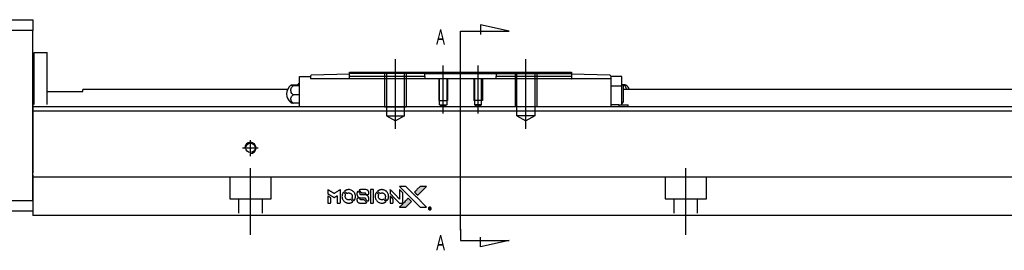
# Model space of a CAD drawing. Header units: millimetres. Extents: x -227 to 3135, y -1502 to 860.
# Tile 3 of 32: x -61 to 165, y -1212 to -1159. Entities that reach past the tile are written whole.
import ezdxf
from ezdxf.lldxf.tags import DXFTag

# ---------------------------------------------------------------- set-up
doc = ezdxf.new("R2010")
doc.units = ezdxf.units.MM
doc.layers.get('0').update_dxf_attribs({"linetype": 'CONTINUOUS'})
doc.layers.add('2', color=7, linetype='CONTINUOUS')
doc.styles.add('CHN', font='Microsoft JhengHei.ttf')
tags = doc.linetypes.add('DASHED', pattern=[25.72, 12.86, -12.86]).pattern_tags.tags
tags[6:7] = [DXFTag(74, 4), DXFTag(75, 0), DXFTag(340, '0'), DXFTag(46, 0.0), DXFTag(50, 0.0), DXFTag(44, 0.0), DXFTag(45, 0.0)]
tags[4:5] = [DXFTag(74, 4), DXFTag(75, 0), DXFTag(340, '0'), DXFTag(46, 0.0), DXFTag(50, 0.0), DXFTag(44, 0.0), DXFTag(45, 0.0)]

# ---------------------------------------------------------------- blocks, each defined once
blk = doc.blocks.new('MosionX logo(完整正式版)')
h = blk.add_hatch(color=22)
h.dxf.hatch_style = 1
h.paths.add_polyline_path([(-1416, 1831), (-1517, 1831), (-1619, 1831), (-1707, 1742, 0.000288), (-1740, 1709, 0.000479), (-1769, 1680, 0.000013), (-1794, 1654, 0.197177), (-1794, 1654, 0.197497), (-1794, 1653, 0.00004), (-1779, 1638, 0.000834), (-1763, 1622, 0.000506), (-1744, 1603), (-1694, 1552), (-1555, 1692)])
h.paths.add_polyline_path([(-1892, 1355), (-1942, 1405, 0.000476), (-1962, 1424, 0.000789), (-1978, 1441, 0.000035), (-1993, 1455, 0.19758), (-1993, 1456, 0.198396), (-1994, 1455, 0.000019), (-2014, 1435, 0.000582), (-2036, 1413, 0.000351), (-2062, 1387, 0.000108), (-2174, 1275, 0.000692), (-2230, 1218, 0.000077), (-2269, 1179, 0.197527), (-2269, 1178, 0.410181), (-2269, 1177, 0.000493), (-2248, 1177, 0.002424), (-2219, 1177, 0.000529), (-2169, 1177), (-2070, 1177), (-1981, 1266)])
at = {"color": 22}
for points in [[(-4562, 1668), (-4562, 1603), (-4545, 1592, -0.000297), (-4534, 1586, -0.000037), (-4510, 1571, -0.000043), (-4482, 1554, -0.000036), (-4452, 1535, 0.000044), (-4422, 1517, 0.000063), (-4396, 1501, 0.000035), (-4374, 1488, 0.0009), (-4368, 1484), (-4360, 1479), (-4348, 1486, 0.001175), (-4342, 1490, 0.000208), (-4329, 1498, 0.000225), (-4315, 1506, 0.000203), (-4300, 1516, -0.000711), (-4286, 1525, -0.001119), (-4274, 1532, -0.000263), (-4263, 1539, -0.04589), (-4262, 1539, -0.519312), (-4261, 1539, -0.001914), (-4261, 1521, -0.003124), (-4260, 1493, -0.000285), (-4260, 1421), (-4260, 1303), (-4219, 1303, 0.001727), (-4189, 1303, 0.025279), (-4179, 1303, 0.073886), (-4173, 1305, 0.07426), (-4167, 1308, 0.03264), (-4166, 1310, 0.01784), (-4164, 1311, 0.017712), (-4163, 1313, 0.026854), (-4162, 1315), (-4160, 1319), (-4160, 1526), (-4159, 1733), (-4162, 1731, -0.004595), (-4163, 1730, -0.00016), (-4169, 1726, -0.000298), (-4177, 1722, -0.000208), (-4185, 1717, 0.000986), (-4210, 1701, 0.00025), (-4250, 1676, 0.000268), (-4292, 1650, 0.000436), (-4329, 1627, -0.002932), (-4341, 1619, -0.004718), (-4351, 1613, -0.001113), (-4360, 1608, -0.227179), (-4361, 1608, -0.045982), (-4362, 1608, -0.000145), (-4374, 1616, -0.000825), (-4387, 1624, -0.000517), (-4403, 1634, 0.000056), (-4458, 1668, 0.000289), (-4488, 1687, 0.000481), (-4511, 1701, 0.000418), (-4535, 1715), (-4562, 1732)], [(-4068, 1643, 0.064158), (-4094, 1594, 0.06356), (-4108, 1539, 0.064004), (-4107, 1483, 0.066747), (-4091, 1429, 0.04321), (-4073, 1396, 0.044737), (-4050, 1367, 0.044901), (-4021, 1342, 0.044184), (-3989, 1323, 0.026293), (-3965, 1313, 0.033344), (-3941, 1306, 0.033227), (-3917, 1303, 0.025815), (-3890, 1302, 0.023119), (-3864, 1304, 0.031044), (-3841, 1308, 0.031337), (-3819, 1315, 0.024258), (-3796, 1325, 0.015622), (-3788, 1329, 0.008495), (-3778, 1335, 0.008415), (-3769, 1341, 0.020814), (-3763, 1346), (-3760, 1348), (-3791, 1379, 0.002843), (-3814, 1403, 0.033917), (-3823, 1411, 0.087906), (-3831, 1414, 0.073302), (-3839, 1416, 0.022047), (-3843, 1415, 0.026465), (-3847, 1415, 0.022233), (-3851, 1414, 0.009985), (-3857, 1412, -0.039011), (-3876, 1407, -0.044398), (-3896, 1406, -0.045096), (-3915, 1408, -0.04265), (-3934, 1413, -0.071154), (-3961, 1428, -0.068827), (-3983, 1450, -0.068713), (-3998, 1476, -0.070507), (-4005, 1506, -0.028605), (-4006, 1519, -0.031418), (-4005, 1531, -0.031044), (-4002, 1544, -0.02668), (-3998, 1556, 0.038913), (-3996, 1564, 0.043732), (-3995, 1571, 0.047754), (-3995, 1578, 0.075756), (-3997, 1583, 0.07294), (-3999, 1586, 0.003456), (-4006, 1594, 0.005023), (-4017, 1605, 0.002422), (-4030, 1619, 0.000819), (-4042, 1631, 0.001349), (-4053, 1641, 0.0001), (-4062, 1650, 0.205335), (-4062, 1651, 0.219821), (-4063, 1650, 0.002494), (-4064, 1648, 0.007089), (-4066, 1646, 0.004494)], [(-3917, 1731, 0.024131), (-3935, 1728, 0.022344), (-3954, 1723, 0.021883), (-3972, 1717, 0.020884), (-3990, 1709, 0.010669), (-4000, 1703, 0.010389), (-4011, 1697, 0.010913), (-4020, 1692, 0.022227), (-4026, 1687), (-4029, 1685), (-3996, 1653, 0.002452), (-3984, 1640, 0.003628), (-3972, 1630, 0.001662), (-3963, 1621, 0.070159), (-3960, 1619, 0.047671), (-3958, 1618, 0.018624), (-3956, 1618, 0.017921), (-3953, 1617, 0.018804), (-3950, 1617, 0.018255), (-3946, 1617, 0.041312), (-3943, 1617, 0.037164), (-3939, 1618, 0.012342), (-3935, 1620, -0.015101), (-3924, 1624, -0.035998), (-3916, 1626, -0.033244), (-3907, 1627, -0.011249), (-3894, 1627, -0.004059), (-3883, 1627, -0.019693), (-3877, 1627, -0.027943), (-3872, 1626, -0.014411), (-3866, 1624, -0.033089), (-3851, 1619, -0.033887), (-3838, 1613, -0.034021), (-3825, 1604, -0.033942), (-3814, 1594, -0.02816), (-3804, 1582, -0.035032), (-3796, 1570, -0.035269), (-3790, 1557, -0.029196), (-3785, 1543, -0.037862), (-3782, 1526, -0.043657), (-3782, 1510, -0.043064), (-3784, 1494, -0.035184), (-3790, 1477, 0.033699), (-3792, 1470, 0.052815), (-3793, 1463, 0.059167), (-3793, 1456, 0.058972), (-3791, 1450, 0.059208), (-3788, 1445, 0.021125), (-3783, 1439, 0.008691), (-3773, 1429, 0.000851), (-3749, 1405, 0.001873), (-3736, 1393, 0.013884), (-3730, 1387, 0.022355), (-3726, 1385, 0.341453), (-3725, 1385, 0.073011), (-3722, 1388, 0.004587), (-3714, 1399, 0.00748), (-3707, 1411, 0.016837), (-3702, 1420, 0.028606), (-3692, 1443, 0.031352), (-3685, 1465, 0.031004), (-3681, 1489, 0.0268), (-3680, 1514, 0.026698), (-3681, 1541, 0.03002), (-3686, 1566, 0.030357), (-3693, 1590, 0.028554), (-3703, 1614, 0.062944), (-3732, 1658, 0.062206), (-3772, 1694, 0.062448), (-3819, 1719, 0.064355), (-3870, 1731, 0.017377), (-3880, 1731, 0.008369), (-3893, 1731, 0.008367), (-3907, 1731, 0.01757)], [(-3610, 1675, 0.023289), (-3616, 1665, 0.026845), (-3621, 1655, 0.026047), (-3626, 1644, 0.019751), (-3629, 1631, 0.013249), (-3631, 1624, 0.025169), (-3631, 1618, 0.016532), (-3632, 1611, 0.002937), (-3632, 1598, 0.003317), (-3632, 1586, 0.011808), (-3631, 1578, 0.01777), (-3631, 1572, 0.021476), (-3630, 1567, 0.04325), (-3623, 1544, 0.045753), (-3612, 1523, 0.04649), (-3598, 1505, 0.047672), (-3581, 1490, 0.025315), (-3573, 1485, 0.015208), (-3564, 1480, 0.01512), (-3554, 1476, 0.022488), (-3546, 1473, 0.027857), (-3532, 1469, 0.034138), (-3519, 1467, 0.014286), (-3499, 1467, 0.00124), (-3449, 1467, -0.00103), (-3418, 1467, -0.002552), (-3396, 1466, -0.001594), (-3379, 1466, -0.047676), (-3374, 1466, -0.085307), (-3367, 1463, -0.097789), (-3361, 1457, -0.085947), (-3357, 1450, -0.051339), (-3356, 1440, 0.014634), (-3355, 1436, 0.015028), (-3355, 1433, 0.014927), (-3354, 1430, 0.059415), (-3353, 1429, 0.070595), (-3351, 1425, 0.00028), (-3315, 1389, 0.000111), (-3279, 1352, 0.200239), (-3277, 1352, 0.268906), (-3276, 1352, 0.001866), (-3271, 1361, 0.007532), (-3267, 1370, 0.017818), (-3263, 1376, 0.013256), (-3261, 1383, 0.011636), (-3258, 1391, 0.011528), (-3256, 1399, 0.012303), (-3254, 1407, 0.0423), (-3252, 1419, 0.013657), (-3252, 1437, 0.013857), (-3252, 1455, 0.037428), (-3254, 1468, 0.014927), (-3256, 1477, 0.0122), (-3259, 1486, 0.012518), (-3262, 1494, 0.023062), (-3265, 1501, 0.065961), (-3281, 1525, 0.06055), (-3304, 1545, 0.059676), (-3331, 1559, 0.060497), (-3360, 1567, 0.025683), (-3367, 1567, 0.001528), (-3386, 1567, 0.002124), (-3410, 1568, 0.001173), (-3439, 1568, -0.000809), (-3490, 1568, -0.017164), (-3506, 1568, -0.063931), (-3514, 1570, -0.108429), (-3520, 1573, -0.052941), (-3523, 1577, -0.063675), (-3525, 1582, -0.050562), (-3526, 1587, -0.020337), (-3527, 1595, 0.009897), (-3528, 1599, 0.016482), (-3528, 1603, 0.019019), (-3529, 1606, 0.06043), (-3530, 1608, 0.076267), (-3533, 1613, 0.00054), (-3566, 1646, 0.000307), (-3601, 1680, 0.142594), (-3604, 1681, 0.232419), (-3604, 1681, 0.022995), (-3606, 1680, 0.024627), (-3608, 1678, 0.015407)], [(-3516, 1731, 0.018538), (-3522, 1730, 0.010695), (-3530, 1729, 0.01068), (-3538, 1727, 0.017678), (-3544, 1725, 0.013849), (-3551, 1722, 0.011814), (-3559, 1719, 0.004513), (-3566, 1716, 0.290035), (-3566, 1715, 0.196418), (-3566, 1714, 0.000124), (-3554, 1702, 0.001477), (-3540, 1688, 0.000898), (-3524, 1671), (-3481, 1629), (-3427, 1628, -0.001471), (-3387, 1628, -0.028714), (-3374, 1627, -0.097073), (-3367, 1625, -0.084199), (-3361, 1620, -0.042698), (-3359, 1616, -0.053912), (-3357, 1612, -0.051004), (-3356, 1608, -0.032967), (-3355, 1602, 0.00807), (-3355, 1600, 0.003023), (-3355, 1596, 0.002994), (-3355, 1592, 0.003629), (-3355, 1588), (-3354, 1579), (-3313, 1579, 0.001618), (-3293, 1579, 0.005206), (-3280, 1579, 0.00535), (-3271, 1579, 0.060675), (-3268, 1580, 0.048484), (-3266, 1581, 0.02389), (-3264, 1582, 0.022812), (-3261, 1584, 0.02462), (-3259, 1586, 0.061781), (-3255, 1591, 0.080179), (-3253, 1596, 0.048561), (-3252, 1604, 0.010021), (-3251, 1619, 0.016602), (-3252, 1638, 0.031409), (-3254, 1653, 0.036474), (-3258, 1666, 0.03439), (-3263, 1679, 0.065928), (-3277, 1699, 0.069066), (-3296, 1715, 0.065697), (-3319, 1725, 0.051559), (-3346, 1731, 0.020904), (-3360, 1731, 0.000451), (-3431, 1731, 0.000419), (-3502, 1732, 0.022759)], [(-3202, 1517), (-3202, 1303), (-3160, 1303), (-3118, 1303), (-3113, 1306, 0.071429), (-3109, 1309, 0.054799), (-3105, 1313, 0.053585), (-3102, 1318, 0.060698), (-3101, 1323, 0.033975), (-3100, 1332, 0.000112), (-3100, 1441, 0.000726), (-3100, 1548, 0.001084), (-3101, 1641), (-3102, 1732), (-3152, 1732), (-3202, 1732)], [(-3011, 1643, 0.018008), (-3017, 1634, 0.009842), (-3023, 1622, 0.009807), (-3030, 1610, 0.015716), (-3035, 1599, 0.048467), (-3047, 1561, 0.045841), (-3052, 1520, 0.046006), (-3049, 1479, 0.049638), (-3039, 1441, 0.064819), (-3012, 1391, 0.06695), (-2974, 1350, 0.066691), (-2926, 1320, 0.063505), (-2872, 1304, 0.03135), (-2858, 1302, 0.010439), (-2837, 1302, 0.010391), (-2817, 1302, 0.032408), (-2803, 1304, 0.015696), (-2787, 1307, 0.018095), (-2771, 1312, 0.018551), (-2757, 1317, 0.018352), (-2743, 1323, 0.015568), (-2733, 1328, 0.009832), (-2723, 1334, 0.009795), (-2713, 1341, 0.023727), (-2706, 1346), (-2703, 1348), (-2734, 1379, 0.001528), (-2751, 1397, 0.010022), (-2760, 1406, 0.019586), (-2766, 1411, 0.061865), (-2771, 1413, 0.055054), (-2777, 1415, 0.061607), (-2784, 1416, 0.048725), (-2792, 1415, 0.020221), (-2802, 1412, -0.017722), (-2813, 1409, -0.02685), (-2822, 1407, -0.02759), (-2832, 1406, -0.020233), (-2843, 1406, -0.04793), (-2864, 1409, -0.048386), (-2883, 1416, -0.047866), (-2901, 1426, -0.044964), (-2917, 1440, -0.04333), (-2931, 1457, -0.050921), (-2941, 1475, -0.051473), (-2946, 1495, -0.0459), (-2948, 1516, -0.019014), (-2948, 1526, -0.024114), (-2947, 1535, -0.025081), (-2945, 1544, -0.023892), (-2942, 1553, 0.008624), (-2939, 1560, 0.026486), (-2938, 1564, 0.035074), (-2937, 1568, 0.02756), (-2937, 1573, 0.087163), (-2939, 1580, 0.073291), (-2942, 1587, 0.028074), (-2951, 1596, 0.002594), (-2973, 1619), (-3005, 1651)], [(-2860, 1730, 0.023681), (-2878, 1728, 0.022402), (-2896, 1723, 0.021929), (-2914, 1717, 0.020503), (-2931, 1709, 0.013745), (-2941, 1704, 0.009767), (-2952, 1698, 0.009658), (-2962, 1691, 0.027804), (-2968, 1687), (-2971, 1685), (-2939, 1653, 0.002053), (-2924, 1638, 0.006738), (-2914, 1628, 0.007826), (-2907, 1622, 0.063909), (-2903, 1619, 0.061532), (-2897, 1617, 0.068674), (-2891, 1617, 0.052072), (-2885, 1618, 0.019648), (-2875, 1621, -0.018366), (-2864, 1624, -0.0288), (-2854, 1626, -0.029061), (-2844, 1627, -0.019155), (-2832, 1627, -0.053809), (-2807, 1624, -0.058833), (-2784, 1615, -0.058566), (-2764, 1601, -0.052525), (-2746, 1582, -0.044733), (-2737, 1566, -0.040573), (-2729, 1547, -0.041123), (-2725, 1529, -0.04951), (-2725, 1511, -0.017369), (-2725, 1502, -0.024255), (-2727, 1495, -0.023787), (-2729, 1487, -0.015798), (-2732, 1479, 0.010631), (-2734, 1474, 0.033653), (-2735, 1470, 0.037806), (-2736, 1467, 0.016307), (-2736, 1462, 0.068179), (-2734, 1453, 0.095747), (-2731, 1446, 0.033418), (-2722, 1436, 0.002133), (-2695, 1409, 0.001452), (-2680, 1395, 0.012393), (-2673, 1388, 0.020479), (-2668, 1385, 0.344362), (-2667, 1385, 0.074287), (-2663, 1388, 0.005454), (-2656, 1400, 0.008391), (-2649, 1412, 0.017097), (-2643, 1422, 0.027375), (-2635, 1442, 0.02835), (-2628, 1463, 0.027723), (-2624, 1485, 0.023913), (-2623, 1509, 0.027047), (-2623, 1537, 0.031685), (-2627, 1563, 0.032425), (-2634, 1588, 0.031013), (-2644, 1612, 0.037914), (-2661, 1641, 0.040153), (-2682, 1667, 0.039834), (-2707, 1688, 0.036173), (-2736, 1707, 0.040752), (-2765, 1719, 0.035885), (-2796, 1728, 0.035491), (-2828, 1731, 0.037615)], [(-2572, 1669), (-2572, 1604), (-2422, 1453), (-2271, 1303), (-2229, 1303, 0.0008), (-2202, 1303, 0.010795), (-2192, 1303, 0.030495), (-2186, 1304, 0.080372), (-2183, 1305, 0.03816), (-2179, 1308, 0.041799), (-2176, 1310, 0.042486), (-2174, 1314, 0.042078), (-2172, 1317, 0.099276), (-2170, 1322, 0.003302), (-2170, 1343, 0.002586), (-2170, 1380, 0.000204), (-2170, 1477), (-2170, 1633), (-2221, 1683), (-2271, 1733), (-2271, 1583), (-2272, 1433), (-2419, 1582, 0.000253), (-2476, 1639, 0.000412), (-2524, 1687, 0.000041), (-2567, 1730, 0.041338), (-2570, 1732), (-2572, 1734)], [(-2150, 1708, -0.000056), (-2089, 1647, -0.000021), (-2004, 1562, -0.000021), (-1911, 1469, -0.000025), (-1823, 1381), (-1619, 1177), (-1518, 1177), (-1417, 1177), (-1553, 1315, 0.000274), (-1619, 1381, 0.000123), (-1705, 1467, 0.000121), (-1797, 1559, 0.000165), (-1879, 1641), (-2068, 1831), (-2170, 1831), (-2272, 1831)], [(-1707, 1742, 0.000288), (-1740, 1709, 0.000479), (-1769, 1680, 0.000013), (-1794, 1654, 0.197177), (-1794, 1654, 0.197497), (-1794, 1653, 0.00004), (-1779, 1638, 0.000836), (-1763, 1622, 0.000505), (-1744, 1603), (-1694, 1552), (-1555, 1692), (-1416, 1831), (-1517, 1831), (-1619, 1831)], [(-4562, 1417), (-4562, 1303), (-4521, 1303, 0.000842), (-4494, 1303, 0.010591), (-4484, 1303, 0.028995), (-4479, 1303, 0.069543), (-4475, 1305, 0.051063), (-4471, 1307, 0.039932), (-4468, 1310, 0.039414), (-4465, 1314, 0.045845), (-4462, 1318, 0.094811), (-4461, 1322, 0.007124), (-4461, 1333, 0.004713), (-4461, 1352, 0.000534), (-4461, 1395), (-4461, 1469), (-4471, 1475, 0.000828), (-4502, 1494, 0.000879), (-4532, 1513, 0.000048), (-4561, 1530, 0.137596), (-4562, 1531, 0.413028), (-4562, 1530, 0.000016), (-4562, 1497, 0.000623), (-4562, 1460, 0.000374)], [(-3615, 1454, 0.065483), (-3620, 1451, 0.053271), (-3625, 1447, 0.052018), (-3628, 1443, 0.0556), (-3631, 1437, 0.036839), (-3632, 1434, 0.026922), (-3632, 1430, 0.016905), (-3633, 1424, 0.004317), (-3633, 1416, 0.016369), (-3632, 1397, 0.029936), (-3630, 1382, 0.03418), (-3627, 1369, 0.031327), (-3621, 1356, 0.046935), (-3612, 1340, 0.054053), (-3600, 1327, 0.053701), (-3585, 1317, 0.045364), (-3568, 1309, 0.032479), (-3552, 1305, 0.03386), (-3537, 1303, 0.013578), (-3512, 1303, 0.001155), (-3450, 1303, 0.000413), (-3396, 1303, 0.005008), (-3375, 1304, 0.013199), (-3364, 1304, 0.033956), (-3355, 1305, 0.013909), (-3347, 1308, 0.010864), (-3337, 1310, 0.010938), (-3329, 1313, 0.028702), (-3323, 1316), (-3318, 1318), (-3362, 1362), (-3405, 1406), (-3455, 1406, -0.001504), (-3477, 1406, -0.00328), (-3493, 1406, -0.001901), (-3506, 1406, -0.061333), (-3510, 1407, -0.063621), (-3514, 1409, -0.048633), (-3518, 1412, -0.046769), (-3522, 1415, -0.047961), (-3525, 1420, -0.02678), (-3526, 1424, -0.050957), (-3527, 1427, -0.029398), (-3528, 1431, -0.00401), (-3528, 1441), (-3529, 1456), (-3569, 1456, 0.001061), (-3593, 1456, 0.009147), (-3604, 1455, 0.020721), (-3611, 1455, 0.051619)], [(-2572, 1416), (-2572, 1303), (-2530, 1303), (-2488, 1303), (-2483, 1306, 0.03146), (-2480, 1308, 0.026444), (-2478, 1310, 0.026444), (-2476, 1312, 0.031457), (-2475, 1314), (-2472, 1319), (-2471, 1375), (-2471, 1431), (-2521, 1481, 0.000745), (-2540, 1499, 0.001228), (-2556, 1515, 0.000087), (-2571, 1529, 0.195134), (-2571, 1530, 0.412117), (-2572, 1529, 0.000048), (-2572, 1496, 0.00109), (-2572, 1460, 0.000653)], [(-2062, 1387, 0.000108), (-2174, 1275, 0.000692), (-2230, 1218, 0.000077), (-2269, 1179, 0.197527), (-2269, 1178, 0.410182), (-2269, 1177, 0.000493), (-2248, 1177, 0.002424), (-2219, 1177, 0.000529), (-2170, 1177), (-2070, 1177), (-1981, 1266), (-1892, 1355), (-1942, 1405, 0.000476), (-1962, 1424, 0.000789), (-1978, 1441, 0.000035), (-1993, 1455, 0.19758), (-1993, 1456, 0.198396), (-1994, 1455, 0.000019), (-2014, 1435, 0.000582), (-2036, 1413, 0.000351)], [(-1319, 1173, 0.082374), (-1332, 1167, 0.083404), (-1342, 1157, 0.082663), (-1349, 1145, 0.07897), (-1351, 1130, 0.084941), (-1349, 1114, 0.08953), (-1341, 1100, 0.090743), (-1329, 1090, 0.090193), (-1313, 1085, 0.10067), (-1296, 1085, 0.099454), (-1281, 1093, 0.097736), (-1269, 1106, 0.09365), (-1263, 1122, 0.07584), (-1263, 1135, 0.068415), (-1267, 1148, 0.068328), (-1274, 1159, 0.075277), (-1283, 1168, 0.059367), (-1291, 1172, 0.048986), (-1300, 1174, 0.048519), (-1310, 1174, 0.055347)], [(-1325, 1129), (-1325, 1104), (-1322, 1104), (-1319, 1104), (-1319, 1114), (-1319, 1125), (-1313, 1125), (-1306, 1126), (-1302, 1119, -0.003356), (-1300, 1116, -0.002757), (-1298, 1113, -0.002784), (-1296, 1110, -0.007382), (-1295, 1108, 0.019487), (-1294, 1105, 0.098302), (-1293, 1104, 0.116932), (-1291, 1104, 0.032798), (-1289, 1104), (-1285, 1104), (-1288, 1108, 0.005748), (-1289, 1111, 0.002522), (-1291, 1114, 0.002495), (-1293, 1117, 0.00334), (-1295, 1120), (-1299, 1126), (-1296, 1128, 0.066516), (-1292, 1130, 0.085926), (-1290, 1133, 0.082934), (-1289, 1137, 0.05747), (-1289, 1141, 0.023576), (-1289, 1144, 0.043538), (-1289, 1146, 0.050891), (-1290, 1148, 0.049897), (-1291, 1149, 0.067884), (-1295, 1152, 0.077412), (-1298, 1154, 0.049266), (-1304, 1154, 0.012208), (-1313, 1155), (-1325, 1155)], [(-1298, 1147, -0.120545), (-1296, 1144, -0.09136), (-1295, 1141, -0.087576), (-1296, 1137, -0.098026), (-1297, 1134, -0.079907), (-1299, 1133, -0.087697), (-1300, 1132, -0.041371), (-1303, 1132, -0.005557), (-1309, 1132), (-1319, 1131), (-1319, 1140), (-1319, 1149), (-1310, 1149, -0.007471), (-1305, 1149, -0.035301), (-1302, 1148, -0.060486), (-1300, 1148, -0.063546)]]:
    blk.add_lwpolyline(points, format="xyb", close=True, dxfattribs=at)

msp = doc.modelspace()

# ---------------------------------------------------------------- linework, layer by layer
at = {"layer": '2', "linetype": 'Continuous'}
for p, q in [((-116.86, -1159.41), (-57.86, -1159.41)), ((-57.86, -1159.41), (-57.86, -1161.91)), ((-57.86, -1161.91), (-116.86, -1161.91)), ((-57.86, -1200.91), (-57.86, -1161.91)), ((-57.56, -1166.91), (-54.56, -1166.91)), ((-57.56, -1178.86), (-57.56, -1166.91)), ((-57.56, -1166.91), (-54.56, -1166.91)), ((-57.56, -1178.86), (-57.56, -1166.91)), ((-54.56, -1178.86), (-54.56, -1166.91)), ((-54.56, -1178.86), (-54.56, -1166.91)), ((-57.56, -1170.16), (-57.86, -1170.16)), ((-57.56, -1170.16), (-57.86, -1170.16)), ((14.94, -1171.46), (31.94, -1171.46)), ((14.94, -1172.46), (14.94, -1171.46)), ((32.24, -1171.76), (31.94, -1171.46)), ((31.94, -1171.46), (48.94, -1171.46)), ((48.94, -1171.46), (48.64, -1171.76)), ((48.94, -1171.46), (65.94, -1171.46)), ((65.94, -1171.46), (65.94, -1172.46)), ((3.44, -1172.46), (5.94, -1172.46)), ((3.44, -1174.66), (3.44, -1172.46)), ((5.94, -1172.46), (5.94, -1172.39)), ((5.94, -1172.46), (5.94, -1172.96)), ((74.94, -1172.96), (5.94, -1172.96)), ((14.94, -1171.96), (6.14, -1172.19)), ((14.88, -1172.96), (14.94, -1172.96)), ((14.94, -1172.96), (14.94, -1172.46)), ((32.24, -1171.76), (35.24, -1171.76)), ((32.24, -1172.46), (32.24, -1171.76)), ((32.24, -1172.46), (32.24, -1172.96)), ((35.24, -1171.76), (45.64, -1171.76)), ((45.64, -1171.76), (48.64, -1171.76)), ((48.64, -1171.76), (48.64, -1172.46)), ((48.64, -1172.96), (48.64, -1172.46)), ((74.75, -1172.19), (65.94, -1171.96)), ((65.94, -1172.46), (65.94, -1172.96)), ((65.94, -1172.96), (66, -1172.96)), ((74.94, -1172.39), (74.94, -1172.46)), ((74.94, -1172.46), (74.94, -1172.96)), ((77.44, -1172.46), (74.94, -1172.46)), ((74.94, -1172.96), (74.94, -1179.41)), ((77.44, -1174.66), (77.44, -1172.46)), ((-54.56, -1175.91), (-46.36, -1175.91)), ((0.65, -1175.46), (-46.36, -1175.46)), ((-46.36, -1175.91), (-46.36, -1175.46)), ((1.99, -1174.35), (3.44, -1174.35)), ((3.44, -1174.59), (1.99, -1174.59)), ((3.44, -1177.96), (3.44, -1174.66)), ((77.44, -1174.66), (74.94, -1174.66)), ((77.44, -1177.96), (77.44, -1174.66)), ((77.9, -1174.35), (77.62, -1174.35)), ((77.79, -1174.54), (77.79, -1176.46)), ((442.14, -1175.46), (77.79, -1175.46)), ((3.44, -1176.7), (1.99, -1176.7)), ((3.44, -1179.41), (3.44, -1177.96)), ((77.44, -1178.96), (77.44, -1177.96)), ((77.79, -1176.46), (77.79, -1178.39)), ((41.39, -1179.41), (-57.86, -1179.41)), ((442.14, -1180.41), (-57.86, -1180.41)), ((3.44, -1178.57), (1.99, -1178.57)), ((442.14, -1179.41), (41.39, -1179.41)), ((76.79, -1178.96), (74.94, -1178.96)), ((76.79, -1178.96), (78.83, -1178.96)), ((76.79, -1178.96), (76.79, -1179.41)), ((78.83, -1178.96), (78.94, -1178.96)), ((78.83, -1178.96), (78.83, -1179.41)), ((78.94, -1179.41), (78.94, -1178.96)), ((-57.86, -1195.06), (-57.86, -1201.86)), ((37.24, -1195.61), (-57.86, -1195.61)), ((442.14, -1195.61), (37.24, -1195.61)), ((-72.86, -1200.91), (-57.86, -1200.91)), ((-57.86, -1201.86), (-57.86, -1204.41)), ((-57.86, -1203.41), (-72.86, -1203.41)), ((34.98, -1204.41), (-57.86, -1204.41)), ((442.14, -1204.41), (34.98, -1204.41))]:
    msp.add_line(p, q, dxfattribs=at)
at = {"layer": '2'}
for p, q in [((40.44, -1162.02), (51.59, -1162.02)), ((40.44, -1164.66), (40.44, -1162.02)), ((51.59, -1162.02), (45, -1160.59)), ((45, -1160.59), (45, -1162.82)), ((40.44, -1207.78), (40.44, -1164.66)), ((25.44, -1184.46), (25.44, -1168.46)), ((55.44, -1184.46), (55.44, -1168.46)), ((36.44, -1180.96), (36.44, -1169.96)), ((44.44, -1180.96), (44.44, -1169.96)), ((40.44, -1207.53), (40.44, -1210.17)), ((45, -1211.6), (45, -1209.37)), ((40.44, -1210.17), (51.59, -1210.17)), ((51.59, -1210.17), (45, -1211.6))]:
    msp.add_line(p, q, dxfattribs=at)
at = {"layer": '2', "linetype": 'DASHED', "ltscale": 0.1}
for p, q in [((22.94, -1171.46), (22.94, -1179.46)), ((23.38, -1171.46), (23.38, -1181.46)), ((27.51, -1181.46), (27.51, -1171.46)), ((27.94, -1171.46), (27.94, -1179.46)), ((52.94, -1171.46), (52.94, -1179.46)), ((53.38, -1181.46), (53.38, -1171.46)), ((57.51, -1171.46), (57.51, -1181.46)), ((57.94, -1171.46), (57.94, -1179.46)), ((32.24, -1171.76), (14.94, -1171.76)), ((35.44, -1172.96), (35.44, -1177.96)), ((35.62, -1178.96), (35.62, -1172.96)), ((37.27, -1172.96), (37.27, -1178.96)), ((37.44, -1172.96), (37.44, -1177.96)), ((43.44, -1172.96), (43.44, -1177.96)), ((43.62, -1172.96), (43.62, -1178.96)), ((45.27, -1178.96), (45.27, -1172.96)), ((45.44, -1172.96), (45.44, -1177.96)), ((35.44, -1177.96), (37.44, -1177.96)), ((45.44, -1177.96), (43.44, -1177.96)), ((22.94, -1179.46), (27.94, -1179.46)), ((24.97, -1179.46), (25.44, -1179.46)), ((35.62, -1178.96), (37.27, -1178.96)), ((35.62, -1178.96), (36.44, -1179.44)), ((37.27, -1178.96), (36.44, -1179.44)), ((45.27, -1178.96), (43.62, -1178.96)), ((43.62, -1178.96), (44.44, -1179.44)), ((45.27, -1178.96), (44.44, -1179.44)), ((57.94, -1179.46), (52.94, -1179.46)), ((23.38, -1181.46), (27.51, -1181.46)), ((23.38, -1181.46), (25.44, -1182.65)), ((27.51, -1181.46), (25.44, -1182.65)), ((57.51, -1181.46), (53.38, -1181.46)), ((53.38, -1181.46), (55.44, -1182.65)), ((57.51, -1181.46), (55.44, -1182.65)), ((-12.61, -1195.61), (-12.61, -1200.56)), ((-3.11, -1200.56), (-3.11, -1195.61)), ((87.39, -1195.61), (87.39, -1200.56)), ((96.89, -1200.56), (96.89, -1195.61)), ((-12.61, -1200.56), (-3.11, -1200.56)), ((-10.61, -1200.56), (-10.61, -1203.86)), ((-5.11, -1203.86), (-5.11, -1200.56)), ((87.39, -1200.56), (96.89, -1200.56)), ((89.39, -1200.56), (89.39, -1203.86)), ((94.89, -1203.86), (94.89, -1200.56))]:
    msp.add_line(p, q, dxfattribs=at)
at = {"layer": '2', "linetype": 'DASHED'}
for p, q in [((3.44, -1172.46), (3.44, -1172.46)), ((5.94, -1172.46), (5.94, -1172.46)), ((5.94, -1172.56), (5.94, -1172.56)), ((32.24, -1172.96), (32.24, -1172.96)), ((32.24, -1172.96), (32.24, -1172.96)), ((48.64, -1171.76), (48.64, -1171.76)), ((48.64, -1172.96), (48.64, -1172.96)), ((74.94, -1172.46), (74.94, -1172.46)), ((74.94, -1172.56), (74.94, -1172.56)), ((77.44, -1172.46), (77.44, -1172.46)), ((-57.86, -1178.86), (-57.86, -1179.86)), ((-57.86, -1179.86), (-57.86, -1194.56)), ((-57.86, -1200.91), (-57.86, -1203.41))]:
    msp.add_line(p, q, dxfattribs=at)
at = {"layer": '2', "ltscale": 0.5}
for p, q in [((-7.86, -1190.73), (-7.86, -1187.06)), ((-9.66, -1188.86), (-6.06, -1188.86)), ((-7.86, -1208.86), (-7.86, -1193.5)), ((92.14, -1208.86), (92.14, -1193.5))]:
    msp.add_line(p, q, dxfattribs=at)
at = {"layer": '2', "linetype": 'Continuous'}
msp.add_circle((-7.86, -1188.86), 1.07, dxfattribs=at)
for centre, radius, start, end in [((6.14, -1172.39), 0.2, 91.5, 180), ((74.74, -1172.39), 0.2, 0, 88.5), ((2.94, -1176.46), 2.5, 126.4021, 180), ((4.93, -1176.42), 2.85, 121.5132, 133.5232), ((75.65, -1176.42), 2.85, 41.3431, 51.1006), ((76.94, -1176.46), 2.5, 23.5613, 53.5675), ((2.94, -1176.46), 2.5, 180, 233.5675), ((75.65, -1176.5), 2.85, 308.8994, 318.6569)]:
    msp.add_arc(centre, radius, start, end, dxfattribs=at)
at = {"layer": '2'}
msp.add_arc((-7.86, -1188.86), 1.3, 270, 180, dxfattribs=at)
at = {"layer": '2', "linetype": 'Continuous'}
for points in [[(32.24, -1172.46), (14.94, -1172.46)], [(65.94, -1172.46), (48.64, -1172.46)]]:
    msp.add_open_spline(points, degree=1, dxfattribs=at)
at = {"layer": '2', "linetype": 'DASHED', "ltscale": 0.1}
msp.add_open_spline([(48.64, -1171.76), (65.94, -1171.76)], degree=1, dxfattribs=at)
at = {"layer": '2', "linetype": 'Continuous'}
for points, knots in [([(1.99, -1174.59), (1.86, -1174.58), (1.74, -1174.56), (1.57, -1174.54), (1.51, -1174.52), (1.44, -1174.48), (1.43, -1174.47), (1.48, -1174.43), (1.53, -1174.42), (1.68, -1174.39), (1.79, -1174.37), (1.93, -1174.36), (1.96, -1174.35), (1.99, -1174.35)], [0, 0, 0, 0, 0.192078, 0.192078, 0.384156, 0.384156, 0.576234, 0.576234, 0.768312, 0.768312, 0.960389, 0.960389, 1, 1, 1, 1]), ([(1.99, -1176.7), (1.86, -1176.6), (1.74, -1176.48), (1.57, -1176.22), (1.51, -1176.07), (1.44, -1175.77), (1.43, -1175.61), (1.48, -1175.31), (1.53, -1175.16), (1.68, -1174.89), (1.79, -1174.76), (1.93, -1174.63), (1.96, -1174.61), (1.99, -1174.59)], [0, 0, 0, 0, 0.192078, 0.192078, 0.384156, 0.384156, 0.576234, 0.576234, 0.768312, 0.768312, 0.960389, 0.960389, 1, 1, 1, 1]), ([(78.43, -1174.45), (78.4, -1174.43), (78.35, -1174.42), (78.2, -1174.39), (78.1, -1174.37), (77.95, -1174.36), (77.93, -1174.35), (77.9, -1174.35)], [0, 0, 0, 0, 0.448024, 0.448024, 0.905631, 0.905631, 1, 1, 1, 1]), ([(77.9, -1174.35), (78.03, -1174.44), (78.14, -1174.54), (78.31, -1174.78), (78.38, -1174.91), (78.45, -1175.17), (78.45, -1175.31), (78.43, -1175.45), (78.43, -1175.46), (78.43, -1175.46)], [0, 0, 0, 0, 0.33014, 0.33014, 0.660281, 0.660281, 0.990421, 0.990421, 1, 1, 1, 1]), ([(1.99, -1178.57), (1.86, -1178.48), (1.74, -1178.38), (1.57, -1178.14), (1.51, -1178.01), (1.44, -1177.75), (1.43, -1177.61), (1.48, -1177.34), (1.53, -1177.2), (1.68, -1176.96), (1.79, -1176.85), (1.93, -1176.73), (1.96, -1176.72), (1.99, -1176.7)], [0, 0, 0, 0, 0.192078, 0.192078, 0.384156, 0.384156, 0.576234, 0.576234, 0.768312, 0.768312, 0.960389, 0.960389, 1, 1, 1, 1]), ([(1.46, -1178.47), (1.48, -1178.49), (1.53, -1178.5), (1.68, -1178.53), (1.79, -1178.55), (1.93, -1178.56), (1.96, -1178.57), (1.99, -1178.57)], [0, 0, 0, 0, 0.448024, 0.448024, 0.905631, 0.905631, 1, 1, 1, 1])]:
    msp.add_open_spline(points, degree=3, knots=knots, dxfattribs=at)

# ---------------------------------------------------------------- block references
at = {"xscale": 0.0072, "yscale": 0.0072, "zscale": 0.0072}
msp.add_blockref('MosionX logo(完整正式版)', (42.77, -1210.92), dxfattribs=at)

# ---------------------------------------------------------------- texts
at = {"layer": '2', "style": 'CHN', "width": 0.7}
for p in [(34.82, -1165.16), (34.82, -1212.39)]:
    msp.add_text('A', height=3.5, dxfattribs=at).set_placement(p)

doc.saveas('drawing.dxf')
